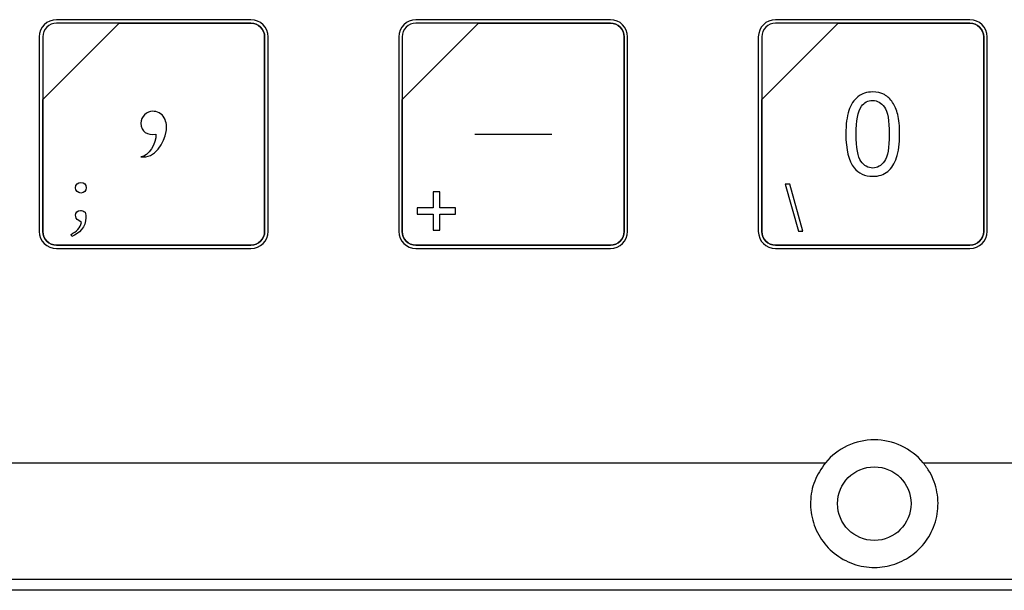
# Model space of a CAD drawing. Header units: millimetres. Extents: x 7146 to 9164, y -1568 to -663.
# Tile 115 of 187: x 7313 to 7373, y -1143 to -1108. Entities that reach past the tile are written whole.
import ezdxf

# ---------------------------------------------------------------- set-up
doc = ezdxf.new("R2010")
doc.units = ezdxf.units.MM
doc.header["$LTSCALE"] = 3

msp = doc.modelspace()

# ---------------------------------------------------------------- linework, layer by layer
at = {"linetype": 'Continuous', "lineweight": 30}
for p, q in [((7229.937, -1135.12), (7361.944, -1135.12)), ((7367.93, -1135.12), (7499.937, -1135.12))]:
    msp.add_line(p, q, dxfattribs=at)
at = {"linetype": 'Continuous', "lineweight": 30, "flags": 128}
msp.add_lwpolyline([(7222.828, -1142.233), (7222.828, -1142.233), (7224.828, -1142.233), (7232.828, -1142.233), (7264.828, -1142.234), (7392.828, -1142.236), (7397.276, -1142.236), (7446.426, -1142.235), (7495.576, -1142.233), (7507.046, -1142.233), (7507.046, -1142.233)], dxfattribs=at)
at = {"linetype": 'Continuous', "lineweight": 30}
msp.add_circle((7364.937, -1137.62), 2.25, dxfattribs=at)
msp.add_arc((7364.937, -1137.62), 3.9, 39.86834, 140.13166, dxfattribs=at)
for points, knots in [([(7314.892, -1108.02), (7314.892, -1108.02), (7326.792, -1108.02), (7326.792, -1108.02), (7326.792, -1108.02), (7327.369, -1108.02), (7327.842, -1108.492), (7327.842, -1109.07), (7327.842, -1109.07), (7327.842, -1109.07), (7327.842, -1120.97), (7327.842, -1120.97), (7327.842, -1120.97), (7327.842, -1121.547), (7327.369, -1122.02), (7326.792, -1122.02), (7326.792, -1122.02), (7326.792, -1122.02), (7314.892, -1122.02), (7314.892, -1122.02), (7314.892, -1122.02), (7314.314, -1122.02), (7313.842, -1121.547), (7313.842, -1120.97), (7313.842, -1120.97), (7313.842, -1120.97), (7313.842, -1109.07), (7313.842, -1109.07), (7313.842, -1109.07), (7313.842, -1108.492), (7314.314, -1108.02), (7314.892, -1108.02)], [0, 0, 0, 0, 0.111111, 0.111111, 0.111111, 0.111111, 0.222222, 0.222222, 0.222222, 0.222222, 0.333333, 0.333333, 0.333333, 0.333333, 0.444444, 0.444444, 0.444444, 0.444444, 0.555556, 0.555556, 0.555556, 0.555556, 0.666667, 0.666667, 0.666667, 0.666667, 0.777778, 0.777778, 0.777778, 0.777778, 1, 1, 1, 1]), ([(7314.892, -1108.02), (7314.892, -1108.02), (7326.792, -1108.02), (7326.792, -1108.02), (7326.792, -1108.02), (7327.369, -1108.02), (7327.842, -1108.492), (7327.842, -1109.07), (7327.842, -1109.07), (7327.842, -1109.07), (7327.842, -1120.97), (7327.842, -1120.97), (7327.842, -1120.97), (7327.842, -1121.547), (7327.369, -1122.02), (7326.792, -1122.02), (7326.792, -1122.02), (7326.792, -1122.02), (7314.892, -1122.02), (7314.892, -1122.02), (7314.892, -1122.02), (7314.314, -1122.02), (7313.842, -1121.547), (7313.842, -1120.97), (7313.842, -1120.97), (7313.842, -1120.97), (7313.842, -1109.07), (7313.842, -1109.07), (7313.842, -1109.07), (7313.842, -1108.492), (7314.314, -1108.02), (7314.892, -1108.02)], [0, 0, 0, 0, 0.111111, 0.111111, 0.111111, 0.111111, 0.222222, 0.222222, 0.222222, 0.222222, 0.333333, 0.333333, 0.333333, 0.333333, 0.444444, 0.444444, 0.444444, 0.444444, 0.555556, 0.555556, 0.555556, 0.555556, 0.666667, 0.666667, 0.666667, 0.666667, 0.777778, 0.777778, 0.777778, 0.777778, 1, 1, 1, 1]), ([(7314.892, -1108.02), (7314.892, -1108.02), (7326.792, -1108.02), (7326.792, -1108.02), (7326.792, -1108.02), (7327.369, -1108.02), (7327.842, -1108.492), (7327.842, -1109.07), (7327.842, -1109.07), (7327.842, -1109.07), (7327.842, -1120.97), (7327.842, -1120.97), (7327.842, -1120.97), (7327.842, -1121.547), (7327.369, -1122.02), (7326.792, -1122.02), (7326.792, -1122.02), (7326.792, -1122.02), (7314.892, -1122.02), (7314.892, -1122.02), (7314.892, -1122.02), (7314.314, -1122.02), (7313.842, -1121.547), (7313.842, -1120.97), (7313.842, -1120.97), (7313.842, -1120.97), (7313.842, -1109.07), (7313.842, -1109.07), (7313.842, -1109.07), (7313.842, -1108.492), (7314.314, -1108.02), (7314.892, -1108.02)], [0, 0, 0, 0, 0.111111, 0.111111, 0.111111, 0.111111, 0.222222, 0.222222, 0.222222, 0.222222, 0.333333, 0.333333, 0.333333, 0.333333, 0.444444, 0.444444, 0.444444, 0.444444, 0.555556, 0.555556, 0.555556, 0.555556, 0.666667, 0.666667, 0.666667, 0.666667, 0.777778, 0.777778, 0.777778, 0.777778, 1, 1, 1, 1]), ([(7314.892, -1108.23), (7314.892, -1108.23), (7318.723, -1108.23), (7318.723, -1108.23), (7318.723, -1108.23), (7318.723, -1108.23), (7314.052, -1112.9), (7314.052, -1112.9), (7314.052, -1112.9), (7314.052, -1112.9), (7314.052, -1109.07), (7314.052, -1109.07), (7314.052, -1109.07), (7314.052, -1108.608), (7314.43, -1108.23), (7314.892, -1108.23)], [0, 0, 0, 0, 0.2, 0.2, 0.2, 0.2, 0.4, 0.4, 0.4, 0.4, 0.6, 0.6, 0.6, 0.6, 1, 1, 1, 1]), ([(7318.723, -1108.23), (7318.723, -1108.23), (7318.735, -1108.23), (7318.735, -1108.23), (7318.735, -1108.23), (7318.735, -1108.23), (7326.792, -1108.23), (7326.792, -1108.23), (7326.792, -1108.23), (7327.254, -1108.23), (7327.632, -1108.608), (7327.632, -1109.07), (7327.632, -1109.07), (7327.632, -1109.07), (7327.632, -1120.97), (7327.632, -1120.97), (7327.632, -1120.97), (7327.632, -1121.432), (7327.254, -1121.81), (7326.792, -1121.81), (7326.792, -1121.81), (7326.792, -1121.81), (7314.892, -1121.81), (7314.892, -1121.81), (7314.892, -1121.81), (7314.43, -1121.81), (7314.052, -1121.432), (7314.052, -1120.97), (7314.052, -1120.97), (7314.052, -1120.97), (7314.052, -1112.99), (7314.052, -1112.99), (7314.052, -1112.99), (7314.052, -1112.99), (7314.052, -1112.9), (7314.052, -1112.9), (7314.052, -1112.9), (7314.052, -1112.9), (7318.723, -1108.23), (7318.723, -1108.23)], [0, 0, 0, 0, 0.090909, 0.090909, 0.090909, 0.090909, 0.181818, 0.181818, 0.181818, 0.181818, 0.272727, 0.272727, 0.272727, 0.272727, 0.363636, 0.363636, 0.363636, 0.363636, 0.454545, 0.454545, 0.454545, 0.454545, 0.545455, 0.545455, 0.545455, 0.545455, 0.636364, 0.636364, 0.636364, 0.636364, 0.727273, 0.727273, 0.727273, 0.727273, 0.818182, 0.818182, 0.818182, 0.818182, 1, 1, 1, 1]), ([(7327.632, -1120.97), (7327.632, -1120.97), (7327.632, -1109.07), (7327.632, -1109.07), (7327.632, -1109.07), (7327.632, -1108.608), (7327.254, -1108.23), (7326.792, -1108.23), (7326.792, -1108.23), (7326.792, -1108.23), (7318.735, -1108.23), (7318.735, -1108.23), (7318.735, -1108.23), (7318.735, -1108.23), (7318.723, -1108.23), (7318.723, -1108.23), (7318.723, -1108.23), (7318.723, -1108.23), (7314.052, -1112.9), (7314.052, -1112.9), (7314.052, -1112.9), (7314.052, -1112.9), (7314.052, -1112.99), (7314.052, -1112.99), (7314.052, -1112.99), (7314.052, -1112.99), (7314.052, -1120.97), (7314.052, -1120.97), (7314.052, -1120.97), (7314.052, -1121.432), (7314.43, -1121.81), (7314.892, -1121.81), (7314.892, -1121.81), (7314.892, -1121.81), (7326.792, -1121.81), (7326.792, -1121.81), (7326.792, -1121.81), (7327.254, -1121.81), (7327.632, -1121.432), (7327.632, -1120.97)], [0, 0, 0, 0, 0.090909, 0.090909, 0.090909, 0.090909, 0.181818, 0.181818, 0.181818, 0.181818, 0.272727, 0.272727, 0.272727, 0.272727, 0.363636, 0.363636, 0.363636, 0.363636, 0.454545, 0.454545, 0.454545, 0.454545, 0.545455, 0.545455, 0.545455, 0.545455, 0.636364, 0.636364, 0.636364, 0.636364, 0.727273, 0.727273, 0.727273, 0.727273, 0.818182, 0.818182, 0.818182, 0.818182, 1, 1, 1, 1]), ([(7314.892, -1108.23), (7314.892, -1108.23), (7318.723, -1108.23), (7318.723, -1108.23), (7318.723, -1108.23), (7318.723, -1108.23), (7314.052, -1112.9), (7314.052, -1112.9), (7314.052, -1112.9), (7314.052, -1112.9), (7314.052, -1109.07), (7314.052, -1109.07), (7314.052, -1109.07), (7314.052, -1108.608), (7314.43, -1108.23), (7314.892, -1108.23)], [0, 0, 0, 0, 0.2, 0.2, 0.2, 0.2, 0.4, 0.4, 0.4, 0.4, 0.6, 0.6, 0.6, 0.6, 1, 1, 1, 1]), ([(7318.723, -1108.23), (7318.723, -1108.23), (7318.735, -1108.23), (7318.735, -1108.23), (7318.735, -1108.23), (7318.735, -1108.23), (7326.792, -1108.23), (7326.792, -1108.23), (7326.792, -1108.23), (7327.254, -1108.23), (7327.632, -1108.608), (7327.632, -1109.07), (7327.632, -1109.07), (7327.632, -1109.07), (7327.632, -1120.97), (7327.632, -1120.97), (7327.632, -1120.97), (7327.632, -1121.432), (7327.254, -1121.81), (7326.792, -1121.81), (7326.792, -1121.81), (7326.792, -1121.81), (7314.892, -1121.81), (7314.892, -1121.81), (7314.892, -1121.81), (7314.43, -1121.81), (7314.052, -1121.432), (7314.052, -1120.97), (7314.052, -1120.97), (7314.052, -1120.97), (7314.052, -1112.99), (7314.052, -1112.99), (7314.052, -1112.99), (7314.052, -1112.99), (7314.052, -1112.9), (7314.052, -1112.9), (7314.052, -1112.9), (7314.052, -1112.9), (7318.723, -1108.23), (7318.723, -1108.23)], [0, 0, 0, 0, 0.090909, 0.090909, 0.090909, 0.090909, 0.181818, 0.181818, 0.181818, 0.181818, 0.272727, 0.272727, 0.272727, 0.272727, 0.363636, 0.363636, 0.363636, 0.363636, 0.454545, 0.454545, 0.454545, 0.454545, 0.545455, 0.545455, 0.545455, 0.545455, 0.636364, 0.636364, 0.636364, 0.636364, 0.727273, 0.727273, 0.727273, 0.727273, 0.818182, 0.818182, 0.818182, 0.818182, 1, 1, 1, 1]), ([(7327.632, -1120.97), (7327.632, -1120.97), (7327.632, -1109.07), (7327.632, -1109.07), (7327.632, -1109.07), (7327.632, -1108.608), (7327.254, -1108.23), (7326.792, -1108.23), (7326.792, -1108.23), (7326.792, -1108.23), (7318.735, -1108.23), (7318.735, -1108.23), (7318.735, -1108.23), (7318.735, -1108.23), (7318.723, -1108.23), (7318.723, -1108.23), (7318.723, -1108.23), (7318.723, -1108.23), (7314.052, -1112.9), (7314.052, -1112.9), (7314.052, -1112.9), (7314.052, -1112.9), (7314.052, -1112.99), (7314.052, -1112.99), (7314.052, -1112.99), (7314.052, -1112.99), (7314.052, -1120.97), (7314.052, -1120.97), (7314.052, -1120.97), (7314.052, -1121.432), (7314.43, -1121.81), (7314.892, -1121.81), (7314.892, -1121.81), (7314.892, -1121.81), (7326.792, -1121.81), (7326.792, -1121.81), (7326.792, -1121.81), (7327.254, -1121.81), (7327.632, -1121.432), (7327.632, -1120.97)], [0, 0, 0, 0, 0.090909, 0.090909, 0.090909, 0.090909, 0.181818, 0.181818, 0.181818, 0.181818, 0.272727, 0.272727, 0.272727, 0.272727, 0.363636, 0.363636, 0.363636, 0.363636, 0.454545, 0.454545, 0.454545, 0.454545, 0.545455, 0.545455, 0.545455, 0.545455, 0.636364, 0.636364, 0.636364, 0.636364, 0.727273, 0.727273, 0.727273, 0.727273, 0.818182, 0.818182, 0.818182, 0.818182, 1, 1, 1, 1]), ([(7314.892, -1108.23), (7314.892, -1108.23), (7318.723, -1108.23), (7318.723, -1108.23), (7318.723, -1108.23), (7318.723, -1108.23), (7314.052, -1112.9), (7314.052, -1112.9), (7314.052, -1112.9), (7314.052, -1112.9), (7314.052, -1109.07), (7314.052, -1109.07), (7314.052, -1109.07), (7314.052, -1108.608), (7314.43, -1108.23), (7314.892, -1108.23)], [0, 0, 0, 0, 0.2, 0.2, 0.2, 0.2, 0.4, 0.4, 0.4, 0.4, 0.6, 0.6, 0.6, 0.6, 1, 1, 1, 1]), ([(7318.723, -1108.23), (7318.723, -1108.23), (7318.735, -1108.23), (7318.735, -1108.23), (7318.735, -1108.23), (7318.735, -1108.23), (7326.792, -1108.23), (7326.792, -1108.23), (7326.792, -1108.23), (7327.254, -1108.23), (7327.632, -1108.608), (7327.632, -1109.07), (7327.632, -1109.07), (7327.632, -1109.07), (7327.632, -1120.97), (7327.632, -1120.97), (7327.632, -1120.97), (7327.632, -1121.432), (7327.254, -1121.81), (7326.792, -1121.81), (7326.792, -1121.81), (7326.792, -1121.81), (7314.892, -1121.81), (7314.892, -1121.81), (7314.892, -1121.81), (7314.43, -1121.81), (7314.052, -1121.432), (7314.052, -1120.97), (7314.052, -1120.97), (7314.052, -1120.97), (7314.052, -1112.99), (7314.052, -1112.99), (7314.052, -1112.99), (7314.052, -1112.99), (7314.052, -1112.9), (7314.052, -1112.9), (7314.052, -1112.9), (7314.052, -1112.9), (7318.723, -1108.23), (7318.723, -1108.23)], [0, 0, 0, 0, 0.090909, 0.090909, 0.090909, 0.090909, 0.181818, 0.181818, 0.181818, 0.181818, 0.272727, 0.272727, 0.272727, 0.272727, 0.363636, 0.363636, 0.363636, 0.363636, 0.454545, 0.454545, 0.454545, 0.454545, 0.545455, 0.545455, 0.545455, 0.545455, 0.636364, 0.636364, 0.636364, 0.636364, 0.727273, 0.727273, 0.727273, 0.727273, 0.818182, 0.818182, 0.818182, 0.818182, 1, 1, 1, 1]), ([(7327.632, -1120.97), (7327.632, -1120.97), (7327.632, -1109.07), (7327.632, -1109.07), (7327.632, -1109.07), (7327.632, -1108.608), (7327.254, -1108.23), (7326.792, -1108.23), (7326.792, -1108.23), (7326.792, -1108.23), (7318.735, -1108.23), (7318.735, -1108.23), (7318.735, -1108.23), (7318.735, -1108.23), (7318.723, -1108.23), (7318.723, -1108.23), (7318.723, -1108.23), (7318.723, -1108.23), (7314.052, -1112.9), (7314.052, -1112.9), (7314.052, -1112.9), (7314.052, -1112.9), (7314.052, -1112.99), (7314.052, -1112.99), (7314.052, -1112.99), (7314.052, -1112.99), (7314.052, -1120.97), (7314.052, -1120.97), (7314.052, -1120.97), (7314.052, -1121.432), (7314.43, -1121.81), (7314.892, -1121.81), (7314.892, -1121.81), (7314.892, -1121.81), (7326.792, -1121.81), (7326.792, -1121.81), (7326.792, -1121.81), (7327.254, -1121.81), (7327.632, -1121.432), (7327.632, -1120.97)], [0, 0, 0, 0, 0.090909, 0.090909, 0.090909, 0.090909, 0.181818, 0.181818, 0.181818, 0.181818, 0.272727, 0.272727, 0.272727, 0.272727, 0.363636, 0.363636, 0.363636, 0.363636, 0.454545, 0.454545, 0.454545, 0.454545, 0.545455, 0.545455, 0.545455, 0.545455, 0.636364, 0.636364, 0.636364, 0.636364, 0.727273, 0.727273, 0.727273, 0.727273, 0.818182, 0.818182, 0.818182, 0.818182, 1, 1, 1, 1]), ([(7336.891, -1108.02), (7336.891, -1108.02), (7348.791, -1108.02), (7348.791, -1108.02), (7348.791, -1108.02), (7349.369, -1108.02), (7349.841, -1108.492), (7349.841, -1109.07), (7349.841, -1109.07), (7349.841, -1109.07), (7349.841, -1120.97), (7349.841, -1120.97), (7349.841, -1120.97), (7349.841, -1121.547), (7349.369, -1122.02), (7348.791, -1122.02), (7348.791, -1122.02), (7348.791, -1122.02), (7336.891, -1122.02), (7336.891, -1122.02), (7336.891, -1122.02), (7336.314, -1122.02), (7335.841, -1121.547), (7335.841, -1120.97), (7335.841, -1120.97), (7335.841, -1120.97), (7335.841, -1109.07), (7335.841, -1109.07), (7335.841, -1109.07), (7335.841, -1108.492), (7336.314, -1108.02), (7336.891, -1108.02)], [0, 0, 0, 0, 0.111111, 0.111111, 0.111111, 0.111111, 0.222222, 0.222222, 0.222222, 0.222222, 0.333333, 0.333333, 0.333333, 0.333333, 0.444444, 0.444444, 0.444444, 0.444444, 0.555556, 0.555556, 0.555556, 0.555556, 0.666667, 0.666667, 0.666667, 0.666667, 0.777778, 0.777778, 0.777778, 0.777778, 1, 1, 1, 1]), ([(7336.891, -1108.02), (7336.891, -1108.02), (7348.791, -1108.02), (7348.791, -1108.02), (7348.791, -1108.02), (7349.369, -1108.02), (7349.841, -1108.492), (7349.841, -1109.07), (7349.841, -1109.07), (7349.841, -1109.07), (7349.841, -1120.97), (7349.841, -1120.97), (7349.841, -1120.97), (7349.841, -1121.547), (7349.369, -1122.02), (7348.791, -1122.02), (7348.791, -1122.02), (7348.791, -1122.02), (7336.891, -1122.02), (7336.891, -1122.02), (7336.891, -1122.02), (7336.314, -1122.02), (7335.841, -1121.547), (7335.841, -1120.97), (7335.841, -1120.97), (7335.841, -1120.97), (7335.841, -1109.07), (7335.841, -1109.07), (7335.841, -1109.07), (7335.841, -1108.492), (7336.314, -1108.02), (7336.891, -1108.02)], [0, 0, 0, 0, 0.111111, 0.111111, 0.111111, 0.111111, 0.222222, 0.222222, 0.222222, 0.222222, 0.333333, 0.333333, 0.333333, 0.333333, 0.444444, 0.444444, 0.444444, 0.444444, 0.555556, 0.555556, 0.555556, 0.555556, 0.666667, 0.666667, 0.666667, 0.666667, 0.777778, 0.777778, 0.777778, 0.777778, 1, 1, 1, 1]), ([(7336.891, -1108.02), (7336.891, -1108.02), (7348.792, -1108.02), (7348.792, -1108.02), (7348.792, -1108.02), (7349.369, -1108.02), (7349.841, -1108.492), (7349.841, -1109.07), (7349.841, -1109.07), (7349.841, -1109.07), (7349.841, -1120.97), (7349.841, -1120.97), (7349.841, -1120.97), (7349.841, -1121.547), (7349.369, -1122.02), (7348.792, -1122.02), (7348.792, -1122.02), (7348.792, -1122.02), (7336.891, -1122.02), (7336.891, -1122.02), (7336.891, -1122.02), (7336.314, -1122.02), (7335.841, -1121.547), (7335.841, -1120.97), (7335.841, -1120.97), (7335.841, -1120.97), (7335.841, -1109.07), (7335.841, -1109.07), (7335.841, -1109.07), (7335.841, -1108.492), (7336.314, -1108.02), (7336.891, -1108.02)], [0, 0, 0, 0, 0.111111, 0.111111, 0.111111, 0.111111, 0.222222, 0.222222, 0.222222, 0.222222, 0.333333, 0.333333, 0.333333, 0.333333, 0.444444, 0.444444, 0.444444, 0.444444, 0.555556, 0.555556, 0.555556, 0.555556, 0.666667, 0.666667, 0.666667, 0.666667, 0.777778, 0.777778, 0.777778, 0.777778, 1, 1, 1, 1]), ([(7336.891, -1108.23), (7336.891, -1108.23), (7340.723, -1108.23), (7340.723, -1108.23), (7340.723, -1108.23), (7340.723, -1108.23), (7336.051, -1112.9), (7336.051, -1112.9), (7336.051, -1112.9), (7336.051, -1112.9), (7336.051, -1109.07), (7336.051, -1109.07), (7336.051, -1109.07), (7336.051, -1108.608), (7336.429, -1108.23), (7336.891, -1108.23)], [0, 0, 0, 0, 0.2, 0.2, 0.2, 0.2, 0.4, 0.4, 0.4, 0.4, 0.6, 0.6, 0.6, 0.6, 1, 1, 1, 1]), ([(7340.723, -1108.23), (7340.723, -1108.23), (7340.734, -1108.23), (7340.734, -1108.23), (7340.734, -1108.23), (7340.734, -1108.23), (7348.791, -1108.23), (7348.791, -1108.23), (7348.791, -1108.23), (7349.253, -1108.23), (7349.631, -1108.608), (7349.631, -1109.07), (7349.631, -1109.07), (7349.631, -1109.07), (7349.631, -1120.97), (7349.631, -1120.97), (7349.631, -1120.97), (7349.631, -1121.432), (7349.253, -1121.81), (7348.791, -1121.81), (7348.791, -1121.81), (7348.791, -1121.81), (7336.891, -1121.81), (7336.891, -1121.81), (7336.891, -1121.81), (7336.429, -1121.81), (7336.051, -1121.432), (7336.051, -1120.97), (7336.051, -1120.97), (7336.051, -1120.97), (7336.051, -1112.99), (7336.051, -1112.99), (7336.051, -1112.99), (7336.051, -1112.99), (7336.051, -1112.9), (7336.051, -1112.9), (7336.051, -1112.9), (7336.051, -1112.9), (7340.723, -1108.23), (7340.723, -1108.23)], [0, 0, 0, 0, 0.090909, 0.090909, 0.090909, 0.090909, 0.181818, 0.181818, 0.181818, 0.181818, 0.272727, 0.272727, 0.272727, 0.272727, 0.363636, 0.363636, 0.363636, 0.363636, 0.454545, 0.454545, 0.454545, 0.454545, 0.545455, 0.545455, 0.545455, 0.545455, 0.636364, 0.636364, 0.636364, 0.636364, 0.727273, 0.727273, 0.727273, 0.727273, 0.818182, 0.818182, 0.818182, 0.818182, 1, 1, 1, 1]), ([(7349.631, -1120.97), (7349.631, -1120.97), (7349.631, -1109.07), (7349.631, -1109.07), (7349.631, -1109.07), (7349.631, -1108.608), (7349.253, -1108.23), (7348.791, -1108.23), (7348.791, -1108.23), (7348.791, -1108.23), (7340.734, -1108.23), (7340.734, -1108.23), (7340.734, -1108.23), (7340.734, -1108.23), (7340.723, -1108.23), (7340.723, -1108.23), (7340.723, -1108.23), (7340.723, -1108.23), (7336.051, -1112.9), (7336.051, -1112.9), (7336.051, -1112.9), (7336.051, -1112.9), (7336.051, -1112.99), (7336.051, -1112.99), (7336.051, -1112.99), (7336.051, -1112.99), (7336.051, -1120.97), (7336.051, -1120.97), (7336.051, -1120.97), (7336.051, -1121.432), (7336.429, -1121.81), (7336.891, -1121.81), (7336.891, -1121.81), (7336.891, -1121.81), (7348.791, -1121.81), (7348.791, -1121.81), (7348.791, -1121.81), (7349.253, -1121.81), (7349.631, -1121.432), (7349.631, -1120.97)], [0, 0, 0, 0, 0.090909, 0.090909, 0.090909, 0.090909, 0.181818, 0.181818, 0.181818, 0.181818, 0.272727, 0.272727, 0.272727, 0.272727, 0.363636, 0.363636, 0.363636, 0.363636, 0.454545, 0.454545, 0.454545, 0.454545, 0.545455, 0.545455, 0.545455, 0.545455, 0.636364, 0.636364, 0.636364, 0.636364, 0.727273, 0.727273, 0.727273, 0.727273, 0.818182, 0.818182, 0.818182, 0.818182, 1, 1, 1, 1]), ([(7336.891, -1108.23), (7336.891, -1108.23), (7340.723, -1108.23), (7340.723, -1108.23), (7340.723, -1108.23), (7340.723, -1108.23), (7336.051, -1112.9), (7336.051, -1112.9), (7336.051, -1112.9), (7336.051, -1112.9), (7336.051, -1109.07), (7336.051, -1109.07), (7336.051, -1109.07), (7336.051, -1108.608), (7336.429, -1108.23), (7336.891, -1108.23)], [0, 0, 0, 0, 0.2, 0.2, 0.2, 0.2, 0.4, 0.4, 0.4, 0.4, 0.6, 0.6, 0.6, 0.6, 1, 1, 1, 1]), ([(7340.723, -1108.23), (7340.723, -1108.23), (7340.734, -1108.23), (7340.734, -1108.23), (7340.734, -1108.23), (7340.734, -1108.23), (7348.791, -1108.23), (7348.791, -1108.23), (7348.791, -1108.23), (7349.253, -1108.23), (7349.631, -1108.608), (7349.631, -1109.07), (7349.631, -1109.07), (7349.631, -1109.07), (7349.631, -1120.97), (7349.631, -1120.97), (7349.631, -1120.97), (7349.631, -1121.432), (7349.253, -1121.81), (7348.791, -1121.81), (7348.791, -1121.81), (7348.791, -1121.81), (7336.891, -1121.81), (7336.891, -1121.81), (7336.891, -1121.81), (7336.429, -1121.81), (7336.051, -1121.432), (7336.051, -1120.97), (7336.051, -1120.97), (7336.051, -1120.97), (7336.051, -1112.99), (7336.051, -1112.99), (7336.051, -1112.99), (7336.051, -1112.99), (7336.051, -1112.9), (7336.051, -1112.9), (7336.051, -1112.9), (7336.051, -1112.9), (7340.723, -1108.23), (7340.723, -1108.23)], [0, 0, 0, 0, 0.090909, 0.090909, 0.090909, 0.090909, 0.181818, 0.181818, 0.181818, 0.181818, 0.272727, 0.272727, 0.272727, 0.272727, 0.363636, 0.363636, 0.363636, 0.363636, 0.454545, 0.454545, 0.454545, 0.454545, 0.545455, 0.545455, 0.545455, 0.545455, 0.636364, 0.636364, 0.636364, 0.636364, 0.727273, 0.727273, 0.727273, 0.727273, 0.818182, 0.818182, 0.818182, 0.818182, 1, 1, 1, 1]), ([(7349.631, -1120.97), (7349.631, -1120.97), (7349.631, -1109.07), (7349.631, -1109.07), (7349.631, -1109.07), (7349.631, -1108.608), (7349.253, -1108.23), (7348.791, -1108.23), (7348.791, -1108.23), (7348.791, -1108.23), (7340.734, -1108.23), (7340.734, -1108.23), (7340.734, -1108.23), (7340.734, -1108.23), (7340.723, -1108.23), (7340.723, -1108.23), (7340.723, -1108.23), (7340.723, -1108.23), (7336.051, -1112.9), (7336.051, -1112.9), (7336.051, -1112.9), (7336.051, -1112.9), (7336.051, -1112.99), (7336.051, -1112.99), (7336.051, -1112.99), (7336.051, -1112.99), (7336.051, -1120.97), (7336.051, -1120.97), (7336.051, -1120.97), (7336.051, -1121.432), (7336.429, -1121.81), (7336.891, -1121.81), (7336.891, -1121.81), (7336.891, -1121.81), (7348.791, -1121.81), (7348.791, -1121.81), (7348.791, -1121.81), (7349.253, -1121.81), (7349.631, -1121.432), (7349.631, -1120.97)], [0, 0, 0, 0, 0.090909, 0.090909, 0.090909, 0.090909, 0.181818, 0.181818, 0.181818, 0.181818, 0.272727, 0.272727, 0.272727, 0.272727, 0.363636, 0.363636, 0.363636, 0.363636, 0.454545, 0.454545, 0.454545, 0.454545, 0.545455, 0.545455, 0.545455, 0.545455, 0.636364, 0.636364, 0.636364, 0.636364, 0.727273, 0.727273, 0.727273, 0.727273, 0.818182, 0.818182, 0.818182, 0.818182, 1, 1, 1, 1]), ([(7336.891, -1108.23), (7336.891, -1108.23), (7340.723, -1108.23), (7340.723, -1108.23), (7340.723, -1108.23), (7340.723, -1108.23), (7336.051, -1112.9), (7336.051, -1112.9), (7336.051, -1112.9), (7336.051, -1112.9), (7336.051, -1109.07), (7336.051, -1109.07), (7336.051, -1109.07), (7336.051, -1108.608), (7336.429, -1108.23), (7336.891, -1108.23)], [0, 0, 0, 0, 0.2, 0.2, 0.2, 0.2, 0.4, 0.4, 0.4, 0.4, 0.6, 0.6, 0.6, 0.6, 1, 1, 1, 1]), ([(7340.723, -1108.23), (7340.723, -1108.23), (7340.734, -1108.23), (7340.734, -1108.23), (7340.734, -1108.23), (7340.734, -1108.23), (7348.791, -1108.23), (7348.791, -1108.23), (7348.791, -1108.23), (7349.253, -1108.23), (7349.631, -1108.608), (7349.631, -1109.07), (7349.631, -1109.07), (7349.631, -1109.07), (7349.631, -1120.97), (7349.631, -1120.97), (7349.631, -1120.97), (7349.631, -1121.432), (7349.253, -1121.81), (7348.791, -1121.81), (7348.791, -1121.81), (7348.791, -1121.81), (7336.891, -1121.81), (7336.891, -1121.81), (7336.891, -1121.81), (7336.429, -1121.81), (7336.051, -1121.432), (7336.051, -1120.97), (7336.051, -1120.97), (7336.051, -1120.97), (7336.051, -1112.99), (7336.051, -1112.99), (7336.051, -1112.99), (7336.051, -1112.99), (7336.051, -1112.9), (7336.051, -1112.9), (7336.051, -1112.9), (7336.051, -1112.9), (7340.723, -1108.23), (7340.723, -1108.23)], [0, 0, 0, 0, 0.090909, 0.090909, 0.090909, 0.090909, 0.181818, 0.181818, 0.181818, 0.181818, 0.272727, 0.272727, 0.272727, 0.272727, 0.363636, 0.363636, 0.363636, 0.363636, 0.454545, 0.454545, 0.454545, 0.454545, 0.545455, 0.545455, 0.545455, 0.545455, 0.636364, 0.636364, 0.636364, 0.636364, 0.727273, 0.727273, 0.727273, 0.727273, 0.818182, 0.818182, 0.818182, 0.818182, 1, 1, 1, 1]), ([(7349.631, -1120.97), (7349.631, -1120.97), (7349.631, -1109.07), (7349.631, -1109.07), (7349.631, -1109.07), (7349.631, -1108.608), (7349.253, -1108.23), (7348.791, -1108.23), (7348.791, -1108.23), (7348.791, -1108.23), (7340.734, -1108.23), (7340.734, -1108.23), (7340.734, -1108.23), (7340.734, -1108.23), (7340.723, -1108.23), (7340.723, -1108.23), (7340.723, -1108.23), (7340.723, -1108.23), (7336.051, -1112.9), (7336.051, -1112.9), (7336.051, -1112.9), (7336.051, -1112.9), (7336.051, -1112.99), (7336.051, -1112.99), (7336.051, -1112.99), (7336.051, -1112.99), (7336.051, -1120.97), (7336.051, -1120.97), (7336.051, -1120.97), (7336.051, -1121.432), (7336.429, -1121.81), (7336.891, -1121.81), (7336.891, -1121.81), (7336.891, -1121.81), (7348.791, -1121.81), (7348.791, -1121.81), (7348.791, -1121.81), (7349.253, -1121.81), (7349.631, -1121.432), (7349.631, -1120.97)], [0, 0, 0, 0, 0.090909, 0.090909, 0.090909, 0.090909, 0.181818, 0.181818, 0.181818, 0.181818, 0.272727, 0.272727, 0.272727, 0.272727, 0.363636, 0.363636, 0.363636, 0.363636, 0.454545, 0.454545, 0.454545, 0.454545, 0.545455, 0.545455, 0.545455, 0.545455, 0.636364, 0.636364, 0.636364, 0.636364, 0.727273, 0.727273, 0.727273, 0.727273, 0.818182, 0.818182, 0.818182, 0.818182, 1, 1, 1, 1]), ([(7358.891, -1108.02), (7358.891, -1108.02), (7370.791, -1108.02), (7370.791, -1108.02), (7370.791, -1108.02), (7371.369, -1108.02), (7371.841, -1108.492), (7371.841, -1109.07), (7371.841, -1109.07), (7371.841, -1109.07), (7371.841, -1120.97), (7371.841, -1120.97), (7371.841, -1120.97), (7371.841, -1121.547), (7371.369, -1122.02), (7370.791, -1122.02), (7370.791, -1122.02), (7370.791, -1122.02), (7358.891, -1122.02), (7358.891, -1122.02), (7358.891, -1122.02), (7358.314, -1122.02), (7357.841, -1121.547), (7357.841, -1120.97), (7357.841, -1120.97), (7357.841, -1120.97), (7357.841, -1109.07), (7357.841, -1109.07), (7357.841, -1109.07), (7357.841, -1108.492), (7358.314, -1108.02), (7358.891, -1108.02)], [0, 0, 0, 0, 0.111111, 0.111111, 0.111111, 0.111111, 0.222222, 0.222222, 0.222222, 0.222222, 0.333333, 0.333333, 0.333333, 0.333333, 0.444444, 0.444444, 0.444444, 0.444444, 0.555556, 0.555556, 0.555556, 0.555556, 0.666667, 0.666667, 0.666667, 0.666667, 0.777778, 0.777778, 0.777778, 0.777778, 1, 1, 1, 1]), ([(7358.891, -1108.02), (7358.891, -1108.02), (7370.791, -1108.02), (7370.791, -1108.02), (7370.791, -1108.02), (7371.369, -1108.02), (7371.841, -1108.492), (7371.841, -1109.07), (7371.841, -1109.07), (7371.841, -1109.07), (7371.841, -1120.97), (7371.841, -1120.97), (7371.841, -1120.97), (7371.841, -1121.547), (7371.369, -1122.02), (7370.791, -1122.02), (7370.791, -1122.02), (7370.791, -1122.02), (7358.891, -1122.02), (7358.891, -1122.02), (7358.891, -1122.02), (7358.314, -1122.02), (7357.841, -1121.547), (7357.841, -1120.97), (7357.841, -1120.97), (7357.841, -1120.97), (7357.841, -1109.07), (7357.841, -1109.07), (7357.841, -1109.07), (7357.841, -1108.492), (7358.314, -1108.02), (7358.891, -1108.02)], [0, 0, 0, 0, 0.111111, 0.111111, 0.111111, 0.111111, 0.222222, 0.222222, 0.222222, 0.222222, 0.333333, 0.333333, 0.333333, 0.333333, 0.444444, 0.444444, 0.444444, 0.444444, 0.555556, 0.555556, 0.555556, 0.555556, 0.666667, 0.666667, 0.666667, 0.666667, 0.777778, 0.777778, 0.777778, 0.777778, 1, 1, 1, 1]), ([(7358.891, -1108.02), (7358.891, -1108.02), (7370.792, -1108.02), (7370.792, -1108.02), (7370.792, -1108.02), (7371.369, -1108.02), (7371.841, -1108.492), (7371.841, -1109.07), (7371.841, -1109.07), (7371.841, -1109.07), (7371.841, -1120.97), (7371.841, -1120.97), (7371.841, -1120.97), (7371.841, -1121.547), (7371.369, -1122.02), (7370.792, -1122.02), (7370.792, -1122.02), (7370.792, -1122.02), (7358.891, -1122.02), (7358.891, -1122.02), (7358.891, -1122.02), (7358.314, -1122.02), (7357.841, -1121.547), (7357.841, -1120.97), (7357.841, -1120.97), (7357.841, -1120.97), (7357.841, -1109.07), (7357.841, -1109.07), (7357.841, -1109.07), (7357.841, -1108.492), (7358.314, -1108.02), (7358.891, -1108.02)], [0, 0, 0, 0, 0.111111, 0.111111, 0.111111, 0.111111, 0.222222, 0.222222, 0.222222, 0.222222, 0.333333, 0.333333, 0.333333, 0.333333, 0.444444, 0.444444, 0.444444, 0.444444, 0.555556, 0.555556, 0.555556, 0.555556, 0.666667, 0.666667, 0.666667, 0.666667, 0.777778, 0.777778, 0.777778, 0.777778, 1, 1, 1, 1]), ([(7358.891, -1108.23), (7358.891, -1108.23), (7362.723, -1108.23), (7362.723, -1108.23), (7362.723, -1108.23), (7362.723, -1108.23), (7358.051, -1112.9), (7358.051, -1112.9), (7358.051, -1112.9), (7358.051, -1112.9), (7358.051, -1109.07), (7358.051, -1109.07), (7358.051, -1109.07), (7358.051, -1108.608), (7358.429, -1108.23), (7358.891, -1108.23)], [0, 0, 0, 0, 0.2, 0.2, 0.2, 0.2, 0.4, 0.4, 0.4, 0.4, 0.6, 0.6, 0.6, 0.6, 1, 1, 1, 1]), ([(7362.723, -1108.23), (7362.723, -1108.23), (7362.734, -1108.23), (7362.734, -1108.23), (7362.734, -1108.23), (7362.734, -1108.23), (7370.791, -1108.23), (7370.791, -1108.23), (7370.791, -1108.23), (7371.253, -1108.23), (7371.631, -1108.608), (7371.631, -1109.07), (7371.631, -1109.07), (7371.631, -1109.07), (7371.631, -1120.97), (7371.631, -1120.97), (7371.631, -1120.97), (7371.631, -1121.432), (7371.253, -1121.81), (7370.791, -1121.81), (7370.791, -1121.81), (7370.791, -1121.81), (7358.891, -1121.81), (7358.891, -1121.81), (7358.891, -1121.81), (7358.429, -1121.81), (7358.051, -1121.432), (7358.051, -1120.97), (7358.051, -1120.97), (7358.051, -1120.97), (7358.051, -1112.99), (7358.051, -1112.99), (7358.051, -1112.99), (7358.051, -1112.99), (7358.051, -1112.9), (7358.051, -1112.9), (7358.051, -1112.9), (7358.051, -1112.9), (7362.723, -1108.23), (7362.723, -1108.23)], [0, 0, 0, 0, 0.090909, 0.090909, 0.090909, 0.090909, 0.181818, 0.181818, 0.181818, 0.181818, 0.272727, 0.272727, 0.272727, 0.272727, 0.363636, 0.363636, 0.363636, 0.363636, 0.454545, 0.454545, 0.454545, 0.454545, 0.545455, 0.545455, 0.545455, 0.545455, 0.636364, 0.636364, 0.636364, 0.636364, 0.727273, 0.727273, 0.727273, 0.727273, 0.818182, 0.818182, 0.818182, 0.818182, 1, 1, 1, 1]), ([(7371.631, -1120.97), (7371.631, -1120.97), (7371.631, -1109.07), (7371.631, -1109.07), (7371.631, -1109.07), (7371.631, -1108.608), (7371.253, -1108.23), (7370.791, -1108.23), (7370.791, -1108.23), (7370.791, -1108.23), (7362.734, -1108.23), (7362.734, -1108.23), (7362.734, -1108.23), (7362.734, -1108.23), (7362.723, -1108.23), (7362.723, -1108.23), (7362.723, -1108.23), (7362.723, -1108.23), (7358.051, -1112.9), (7358.051, -1112.9), (7358.051, -1112.9), (7358.051, -1112.9), (7358.051, -1112.99), (7358.051, -1112.99), (7358.051, -1112.99), (7358.051, -1112.99), (7358.051, -1120.97), (7358.051, -1120.97), (7358.051, -1120.97), (7358.051, -1121.432), (7358.429, -1121.81), (7358.891, -1121.81), (7358.891, -1121.81), (7358.891, -1121.81), (7370.791, -1121.81), (7370.791, -1121.81), (7370.791, -1121.81), (7371.253, -1121.81), (7371.631, -1121.432), (7371.631, -1120.97)], [0, 0, 0, 0, 0.090909, 0.090909, 0.090909, 0.090909, 0.181818, 0.181818, 0.181818, 0.181818, 0.272727, 0.272727, 0.272727, 0.272727, 0.363636, 0.363636, 0.363636, 0.363636, 0.454545, 0.454545, 0.454545, 0.454545, 0.545455, 0.545455, 0.545455, 0.545455, 0.636364, 0.636364, 0.636364, 0.636364, 0.727273, 0.727273, 0.727273, 0.727273, 0.818182, 0.818182, 0.818182, 0.818182, 1, 1, 1, 1]), ([(7358.891, -1108.23), (7358.891, -1108.23), (7362.723, -1108.23), (7362.723, -1108.23), (7362.723, -1108.23), (7362.723, -1108.23), (7358.051, -1112.9), (7358.051, -1112.9), (7358.051, -1112.9), (7358.051, -1112.9), (7358.051, -1109.07), (7358.051, -1109.07), (7358.051, -1109.07), (7358.051, -1108.608), (7358.429, -1108.23), (7358.891, -1108.23)], [0, 0, 0, 0, 0.2, 0.2, 0.2, 0.2, 0.4, 0.4, 0.4, 0.4, 0.6, 0.6, 0.6, 0.6, 1, 1, 1, 1]), ([(7362.723, -1108.23), (7362.723, -1108.23), (7362.734, -1108.23), (7362.734, -1108.23), (7362.734, -1108.23), (7362.734, -1108.23), (7370.791, -1108.23), (7370.791, -1108.23), (7370.791, -1108.23), (7371.253, -1108.23), (7371.631, -1108.608), (7371.631, -1109.07), (7371.631, -1109.07), (7371.631, -1109.07), (7371.631, -1120.97), (7371.631, -1120.97), (7371.631, -1120.97), (7371.631, -1121.432), (7371.253, -1121.81), (7370.791, -1121.81), (7370.791, -1121.81), (7370.791, -1121.81), (7358.891, -1121.81), (7358.891, -1121.81), (7358.891, -1121.81), (7358.429, -1121.81), (7358.051, -1121.432), (7358.051, -1120.97), (7358.051, -1120.97), (7358.051, -1120.97), (7358.051, -1112.99), (7358.051, -1112.99), (7358.051, -1112.99), (7358.051, -1112.99), (7358.051, -1112.9), (7358.051, -1112.9), (7358.051, -1112.9), (7358.051, -1112.9), (7362.723, -1108.23), (7362.723, -1108.23)], [0, 0, 0, 0, 0.090909, 0.090909, 0.090909, 0.090909, 0.181818, 0.181818, 0.181818, 0.181818, 0.272727, 0.272727, 0.272727, 0.272727, 0.363636, 0.363636, 0.363636, 0.363636, 0.454545, 0.454545, 0.454545, 0.454545, 0.545455, 0.545455, 0.545455, 0.545455, 0.636364, 0.636364, 0.636364, 0.636364, 0.727273, 0.727273, 0.727273, 0.727273, 0.818182, 0.818182, 0.818182, 0.818182, 1, 1, 1, 1]), ([(7371.631, -1120.97), (7371.631, -1120.97), (7371.631, -1109.07), (7371.631, -1109.07), (7371.631, -1109.07), (7371.631, -1108.608), (7371.253, -1108.23), (7370.791, -1108.23), (7370.791, -1108.23), (7370.791, -1108.23), (7362.734, -1108.23), (7362.734, -1108.23), (7362.734, -1108.23), (7362.734, -1108.23), (7362.723, -1108.23), (7362.723, -1108.23), (7362.723, -1108.23), (7362.723, -1108.23), (7358.051, -1112.9), (7358.051, -1112.9), (7358.051, -1112.9), (7358.051, -1112.9), (7358.051, -1112.99), (7358.051, -1112.99), (7358.051, -1112.99), (7358.051, -1112.99), (7358.051, -1120.97), (7358.051, -1120.97), (7358.051, -1120.97), (7358.051, -1121.432), (7358.429, -1121.81), (7358.891, -1121.81), (7358.891, -1121.81), (7358.891, -1121.81), (7370.791, -1121.81), (7370.791, -1121.81), (7370.791, -1121.81), (7371.253, -1121.81), (7371.631, -1121.432), (7371.631, -1120.97)], [0, 0, 0, 0, 0.090909, 0.090909, 0.090909, 0.090909, 0.181818, 0.181818, 0.181818, 0.181818, 0.272727, 0.272727, 0.272727, 0.272727, 0.363636, 0.363636, 0.363636, 0.363636, 0.454545, 0.454545, 0.454545, 0.454545, 0.545455, 0.545455, 0.545455, 0.545455, 0.636364, 0.636364, 0.636364, 0.636364, 0.727273, 0.727273, 0.727273, 0.727273, 0.818182, 0.818182, 0.818182, 0.818182, 1, 1, 1, 1]), ([(7358.891, -1108.23), (7358.891, -1108.23), (7362.723, -1108.23), (7362.723, -1108.23), (7362.723, -1108.23), (7362.723, -1108.23), (7358.051, -1112.9), (7358.051, -1112.9), (7358.051, -1112.9), (7358.051, -1112.9), (7358.051, -1109.07), (7358.051, -1109.07), (7358.051, -1109.07), (7358.051, -1108.608), (7358.429, -1108.23), (7358.891, -1108.23)], [0, 0, 0, 0, 0.2, 0.2, 0.2, 0.2, 0.4, 0.4, 0.4, 0.4, 0.6, 0.6, 0.6, 0.6, 1, 1, 1, 1]), ([(7362.723, -1108.23), (7362.723, -1108.23), (7362.735, -1108.23), (7362.735, -1108.23), (7362.735, -1108.23), (7362.735, -1108.23), (7370.792, -1108.23), (7370.792, -1108.23), (7370.792, -1108.23), (7371.254, -1108.23), (7371.632, -1108.608), (7371.632, -1109.07), (7371.632, -1109.07), (7371.632, -1109.07), (7371.632, -1120.97), (7371.632, -1120.97), (7371.632, -1120.97), (7371.632, -1121.432), (7371.254, -1121.81), (7370.792, -1121.81), (7370.792, -1121.81), (7370.792, -1121.81), (7358.891, -1121.81), (7358.891, -1121.81), (7358.891, -1121.81), (7358.429, -1121.81), (7358.051, -1121.432), (7358.051, -1120.97), (7358.051, -1120.97), (7358.051, -1120.97), (7358.051, -1112.99), (7358.051, -1112.99), (7358.051, -1112.99), (7358.051, -1112.99), (7358.051, -1112.9), (7358.051, -1112.9), (7358.051, -1112.9), (7358.051, -1112.9), (7362.723, -1108.23), (7362.723, -1108.23)], [0, 0, 0, 0, 0.090909, 0.090909, 0.090909, 0.090909, 0.181818, 0.181818, 0.181818, 0.181818, 0.272727, 0.272727, 0.272727, 0.272727, 0.363636, 0.363636, 0.363636, 0.363636, 0.454545, 0.454545, 0.454545, 0.454545, 0.545455, 0.545455, 0.545455, 0.545455, 0.636364, 0.636364, 0.636364, 0.636364, 0.727273, 0.727273, 0.727273, 0.727273, 0.818182, 0.818182, 0.818182, 0.818182, 1, 1, 1, 1]), ([(7371.632, -1120.97), (7371.632, -1120.97), (7371.632, -1109.07), (7371.632, -1109.07), (7371.632, -1109.07), (7371.632, -1108.608), (7371.254, -1108.23), (7370.792, -1108.23), (7370.792, -1108.23), (7370.792, -1108.23), (7362.735, -1108.23), (7362.735, -1108.23), (7362.735, -1108.23), (7362.735, -1108.23), (7362.723, -1108.23), (7362.723, -1108.23), (7362.723, -1108.23), (7362.723, -1108.23), (7358.051, -1112.9), (7358.051, -1112.9), (7358.051, -1112.9), (7358.051, -1112.9), (7358.051, -1112.99), (7358.051, -1112.99), (7358.051, -1112.99), (7358.051, -1112.99), (7358.051, -1120.97), (7358.051, -1120.97), (7358.051, -1120.97), (7358.051, -1121.432), (7358.429, -1121.81), (7358.891, -1121.81), (7358.891, -1121.81), (7358.891, -1121.81), (7370.792, -1121.81), (7370.792, -1121.81), (7370.792, -1121.81), (7371.254, -1121.81), (7371.632, -1121.432), (7371.632, -1120.97)], [0, 0, 0, 0, 0.090909, 0.090909, 0.090909, 0.090909, 0.181818, 0.181818, 0.181818, 0.181818, 0.272727, 0.272727, 0.272727, 0.272727, 0.363636, 0.363636, 0.363636, 0.363636, 0.454545, 0.454545, 0.454545, 0.454545, 0.545455, 0.545455, 0.545455, 0.545455, 0.636364, 0.636364, 0.636364, 0.636364, 0.727273, 0.727273, 0.727273, 0.727273, 0.818182, 0.818182, 0.818182, 0.818182, 1, 1, 1, 1]), ([(7363.198, -1115.021), (7363.198, -1114.425), (7363.259, -1113.943), (7363.381, -1113.578), (7363.381, -1113.578), (7363.505, -1113.212), (7363.687, -1112.931), (7363.929, -1112.735), (7363.929, -1112.735), (7364.17, -1112.538), (7364.475, -1112.441), (7364.842, -1112.441), (7364.842, -1112.441), (7365.112, -1112.441), (7365.35, -1112.495), (7365.555, -1112.604), (7365.555, -1112.604), (7365.76, -1112.714), (7365.929, -1112.871), (7366.061, -1113.077), (7366.061, -1113.077), (7366.193, -1113.282), (7366.296, -1113.532), (7366.372, -1113.827), (7366.372, -1113.827), (7366.448, -1114.122), (7366.486, -1114.521), (7366.486, -1115.021), (7366.486, -1115.021), (7366.486, -1115.614), (7366.424, -1116.093), (7366.303, -1116.458), (7366.303, -1116.458), (7366.182, -1116.824), (7366, -1117.105), (7365.758, -1117.302), (7365.758, -1117.302), (7365.517, -1117.5), (7365.211, -1117.599), (7364.842, -1117.599), (7364.842, -1117.599), (7364.356, -1117.599), (7363.974, -1117.426), (7363.696, -1117.079), (7363.696, -1117.079), (7363.363, -1116.655), (7363.198, -1115.97), (7363.198, -1115.021)], [0, 0, 0, 0, 0.076923, 0.076923, 0.076923, 0.076923, 0.153846, 0.153846, 0.153846, 0.153846, 0.230769, 0.230769, 0.230769, 0.230769, 0.307692, 0.307692, 0.307692, 0.307692, 0.384615, 0.384615, 0.384615, 0.384615, 0.461538, 0.461538, 0.461538, 0.461538, 0.538462, 0.538462, 0.538462, 0.538462, 0.615385, 0.615385, 0.615385, 0.615385, 0.692308, 0.692308, 0.692308, 0.692308, 0.769231, 0.769231, 0.769231, 0.769231, 0.846154, 0.846154, 0.846154, 0.846154, 1, 1, 1, 1]), ([(7363.833, -1115.023), (7363.833, -1115.855), (7363.929, -1116.407), (7364.123, -1116.68), (7364.123, -1116.68), (7364.317, -1116.954), (7364.557, -1117.091), (7364.842, -1117.091), (7364.842, -1117.091), (7365.126, -1117.091), (7365.366, -1116.953), (7365.56, -1116.679), (7365.56, -1116.679), (7365.754, -1116.404), (7365.851, -1115.852), (7365.851, -1115.023), (7365.851, -1115.023), (7365.851, -1114.192), (7365.754, -1113.639), (7365.56, -1113.366), (7365.56, -1113.366), (7365.367, -1113.092), (7365.125, -1112.956), (7364.835, -1112.956), (7364.835, -1112.956), (7364.55, -1112.956), (7364.322, -1113.077), (7364.151, -1113.318), (7364.151, -1113.318), (7363.939, -1113.625), (7363.833, -1114.194), (7363.833, -1115.023)], [0, 0, 0, 0, 0.111111, 0.111111, 0.111111, 0.111111, 0.222222, 0.222222, 0.222222, 0.222222, 0.333333, 0.333333, 0.333333, 0.333333, 0.444444, 0.444444, 0.444444, 0.444444, 0.555556, 0.555556, 0.555556, 0.555556, 0.666667, 0.666667, 0.666667, 0.666667, 0.777778, 0.777778, 0.777778, 0.777778, 1, 1, 1, 1]), ([(7320.78, -1113.621), (7321.043, -1113.621), (7321.342, -1113.742), (7321.485, -1114.013), (7321.485, -1114.013), (7321.638, -1114.299), (7321.649, -1114.538), (7321.603, -1114.867), (7321.603, -1114.867), (7321.516, -1115.481), (7320.889, -1116.582), (7320.057, -1116.398), (7320.057, -1116.398), (7320.541, -1116.411), (7320.994, -1115.553), (7320.981, -1115.024), (7320.981, -1115.024), (7320.454, -1115.113), (7320.071, -1114.881), (7320.057, -1114.345), (7320.057, -1114.345), (7320.046, -1113.945), (7320.444, -1113.621), (7320.78, -1113.621)], [0, 0, 0, 0, 0.142857, 0.142857, 0.142857, 0.142857, 0.285714, 0.285714, 0.285714, 0.285714, 0.428571, 0.428571, 0.428571, 0.428571, 0.571429, 0.571429, 0.571429, 0.571429, 0.714286, 0.714286, 0.714286, 0.714286, 1, 1, 1, 1]), ([(7316.392, -1118.62), (7316.574, -1118.62), (7316.718, -1118.476), (7316.718, -1118.298), (7316.718, -1118.298), (7316.718, -1118.112), (7316.574, -1117.968), (7316.392, -1117.968), (7316.392, -1117.968), (7316.21, -1117.968), (7316.062, -1118.112), (7316.062, -1118.298), (7316.062, -1118.298), (7316.062, -1118.476), (7316.21, -1118.62), (7316.392, -1118.62)], [0, 0, 0, 0, 0.2, 0.2, 0.2, 0.2, 0.4, 0.4, 0.4, 0.4, 0.6, 0.6, 0.6, 0.6, 1, 1, 1, 1]), ([(7360.294, -1120.959), (7360.294, -1120.959), (7359.49, -1118.088), (7359.49, -1118.088), (7359.49, -1118.088), (7359.49, -1118.088), (7359.763, -1118.088), (7359.763, -1118.088), (7359.763, -1118.088), (7359.763, -1118.088), (7360.567, -1120.959), (7360.567, -1120.959), (7360.567, -1120.959), (7360.567, -1120.959), (7360.294, -1120.959), (7360.294, -1120.959)], [0, 0, 0, 0, 0.2, 0.2, 0.2, 0.2, 0.4, 0.4, 0.4, 0.4, 0.6, 0.6, 0.6, 0.6, 1, 1, 1, 1]), ([(7360.294, -1120.959), (7360.294, -1120.959), (7359.49, -1118.088), (7359.49, -1118.088), (7359.49, -1118.088), (7359.49, -1118.088), (7359.763, -1118.088), (7359.763, -1118.088), (7359.763, -1118.088), (7359.763, -1118.088), (7360.567, -1120.959), (7360.567, -1120.959), (7360.567, -1120.959), (7360.567, -1120.959), (7360.294, -1120.959), (7360.294, -1120.959)], [0, 0, 0, 0, 0.2, 0.2, 0.2, 0.2, 0.4, 0.4, 0.4, 0.4, 0.6, 0.6, 0.6, 0.6, 1, 1, 1, 1]), ([(7337.936, -1120.891), (7337.936, -1120.891), (7337.936, -1119.923), (7337.936, -1119.923), (7337.936, -1119.923), (7337.936, -1119.923), (7336.973, -1119.923), (7336.973, -1119.923), (7336.973, -1119.923), (7336.973, -1119.923), (7336.973, -1119.518), (7336.973, -1119.518), (7336.973, -1119.518), (7336.973, -1119.518), (7337.936, -1119.518), (7337.936, -1119.518), (7337.936, -1119.518), (7337.936, -1119.518), (7337.936, -1118.555), (7337.936, -1118.555), (7337.936, -1118.555), (7337.936, -1118.555), (7338.346, -1118.555), (7338.346, -1118.555), (7338.346, -1118.555), (7338.346, -1118.555), (7338.346, -1119.518), (7338.346, -1119.518), (7338.346, -1119.518), (7338.346, -1119.518), (7339.309, -1119.518), (7339.309, -1119.518), (7339.309, -1119.518), (7339.309, -1119.518), (7339.309, -1119.923), (7339.309, -1119.923), (7339.309, -1119.923), (7339.309, -1119.923), (7338.346, -1119.923), (7338.346, -1119.923), (7338.346, -1119.923), (7338.346, -1119.923), (7338.346, -1120.891), (7338.346, -1120.891), (7338.346, -1120.891), (7338.346, -1120.891), (7337.936, -1120.891), (7337.936, -1120.891)], [0, 0, 0, 0, 0.076923, 0.076923, 0.076923, 0.076923, 0.153846, 0.153846, 0.153846, 0.153846, 0.230769, 0.230769, 0.230769, 0.230769, 0.307692, 0.307692, 0.307692, 0.307692, 0.384615, 0.384615, 0.384615, 0.384615, 0.461538, 0.461538, 0.461538, 0.461538, 0.538462, 0.538462, 0.538462, 0.538462, 0.615385, 0.615385, 0.615385, 0.615385, 0.692308, 0.692308, 0.692308, 0.692308, 0.769231, 0.769231, 0.769231, 0.769231, 0.846154, 0.846154, 0.846154, 0.846154, 1, 1, 1, 1]), ([(7316.435, -1120.424), (7316.341, -1120.766), (7316.113, -1120.974), (7315.787, -1121.152), (7315.787, -1121.152), (7315.787, -1121.152), (7315.842, -1121.274), (7315.842, -1121.274), (7315.842, -1121.274), (7316.265, -1121.114), (7316.697, -1120.682), (7316.697, -1120.131), (7316.697, -1120.131), (7316.697, -1120.013), (7316.68, -1119.92), (7316.642, -1119.801), (7316.642, -1119.801), (7316.54, -1119.708), (7316.456, -1119.687), (7316.363, -1119.687), (7316.363, -1119.687), (7316.176, -1119.687), (7316.062, -1119.818), (7316.062, -1119.979), (7316.062, -1119.979), (7316.062, -1120.093), (7316.121, -1120.212), (7316.257, -1120.305), (7316.257, -1120.305), (7316.257, -1120.305), (7316.435, -1120.424), (7316.435, -1120.424)], [0, 0, 0, 0, 0.111111, 0.111111, 0.111111, 0.111111, 0.222222, 0.222222, 0.222222, 0.222222, 0.333333, 0.333333, 0.333333, 0.333333, 0.444444, 0.444444, 0.444444, 0.444444, 0.555556, 0.555556, 0.555556, 0.555556, 0.666667, 0.666667, 0.666667, 0.666667, 0.777778, 0.777778, 0.777778, 0.777778, 1, 1, 1, 1]), ([(7361.944, -1135.12), (7361.698, -1135.48), (7361.206, -1136.201), (7360.97, -1137.509), (7361.145, -1138.807), (7361.745, -1139.988), (7362.712, -1140.916), (7363.94, -1141.468), (7365.26, -1141.578), (7366.516, -1141.261), (7367.601, -1140.564), (7368.419, -1139.536), (7368.862, -1138.268), (7368.848, -1136.922), (7368.472, -1135.844), (7368.07, -1135.307), (7367.93, -1135.12)], [0, 0, 0, 0, 0.073123, 0.146253, 0.219342, 0.293647, 0.369574, 0.445311, 0.518447, 0.589378, 0.660986, 0.735271, 0.811388, 0.88683, 0.96053, 1, 1, 1, 1]), ([(7507.937, -1142.916), (7506.909, -1142.914), (7504.851, -1142.91), (7500.73, -1142.916), (7485.683, -1142.909), (7423.852, -1142.922), (7361.862, -1142.913), (7297.214, -1142.913), (7273.08, -1142.91), (7248.718, -1142.918), (7236.539, -1142.908), (7229.227, -1142.897), (7224.364, -1142.909), (7221.937, -1142.916)], [0, 0, 0, 0, 0.010789, 0.021606, 0.043226, 0.168611, 0.670154, 0.693432, 0.846692, 0.923322, 0.948909, 0.974495, 1, 1, 1, 1])]:
    msp.add_open_spline(points, degree=3, knots=knots, dxfattribs=at)
msp.add_open_spline([(7340.486, -1115.02), (7340.486, -1115.02), (7345.198, -1115.02), (7345.198, -1115.02)], degree=3, dxfattribs=at)

doc.saveas('drawing.dxf')
